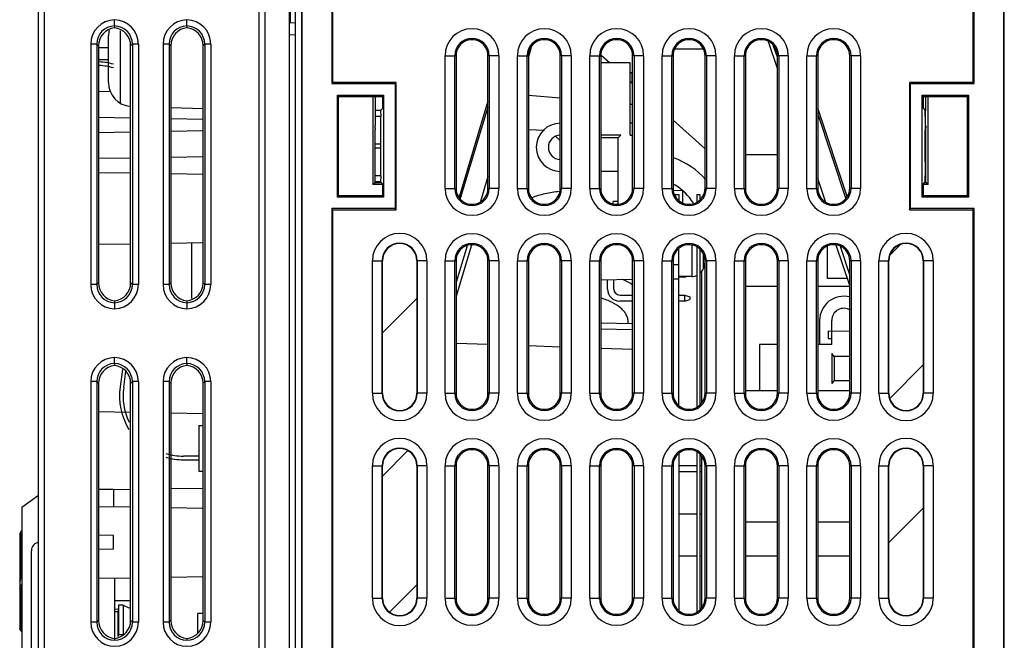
# Model space of a CAD drawing. Header units: millimetres. Extents: x 0 to 1500, y 0 to 1200.
# Tile 35 of 38: x 831 to 912, y 660 to 711. Entities that reach past the tile are written whole.
import ezdxf

# ---------------------------------------------------------------- set-up
doc = ezdxf.new("R2010")
doc.units = ezdxf.units.MM
doc.header["$LTSCALE"] = 82.5
doc.layers.get('0').update_dxf_attribs({"linetype": 'CONTINUOUS'})
for name, color, linetype in [('002_AXIS', 7, 'CONTINUOUS'), ('003_CURVES', 7, 'CONTINUOUS'), ('00_COMPONENTS', 7, 'CONTINUOUS'), ('03_AXES', 7, 'CONTINUOUS')]:
    doc.layers.add(name, color=color, linetype=linetype)

msp = doc.modelspace()

# ---------------------------------------------------------------- linework, layer by layer
at = {"color": 7, "linetype": 'CONTINUOUS'}
for p, q in [((853.529, 545.98), (853.529, 716.957)), ((854.025, 715.865), (854.025, 536.865)), ((854.051, 715.839), (854.051, 536.891)), ((912.299, 536.891), (912.299, 715.839)), ((912.325, 536.865), (912.325, 715.865)), ((856.537, 713.353), (856.537, 706.05)), ((856.625, 706.138), (856.625, 713.265)), ((909.725, 713.265), (909.725, 706.138)), ((909.812, 706.05), (909.812, 713.353)), ((873.092, 709.078), (872.85, 708.277)), ((884.98, 708.936), (887.37, 708.936)), ((893.5, 707.294), (892.759, 709.517)), ((893.5, 708.234), (893.191, 709.162)), ((866.85, 708.355), (866.85, 697.375)), ((869.5, 697.375), (869.5, 708.355)), ((872.85, 708.355), (872.85, 697.375)), ((875.5, 697.375), (875.5, 708.355)), ((878.85, 708.355), (878.85, 697.375)), ((881.5, 697.375), (881.5, 708.355)), ((884.85, 708.355), (884.85, 697.375)), ((887.5, 697.375), (887.5, 708.355)), ((890.85, 708.355), (890.85, 697.375)), ((893.5, 697.375), (893.5, 708.355)), ((896.85, 708.355), (896.85, 697.375)), ((899.5, 697.375), (899.5, 708.355)), ((881.284, 707.767), (878.85, 707.767)), ((881.284, 701.767), (881.284, 707.767)), ((881.5, 706.978), (881.472, 706.976)), ((856.625, 706.138), (856.537, 706.05)), ((856.537, 706.05), (861.81, 706.05)), ((861.897, 706.138), (856.625, 706.138)), ((861.897, 706.138), (861.81, 706.05)), ((861.81, 706.05), (861.81, 695.68)), ((861.897, 695.593), (861.897, 706.138)), ((904.452, 706.138), (904.452, 695.593)), ((904.452, 706.138), (904.54, 706.05)), ((909.725, 706.138), (904.452, 706.138)), ((904.54, 695.68), (904.54, 706.05)), ((904.54, 706.05), (909.812, 706.05)), ((909.725, 706.138), (909.812, 706.05)), ((857.005, 696.645), (857.005, 705.085)), ((857.109, 704.98), (857.005, 705.085)), ((857.005, 705.085), (860.845, 705.085)), ((857.109, 696.75), (857.109, 704.98)), ((857.109, 704.98), (860.74, 704.98)), ((859.954, 704.98), (859.954, 697.683)), ((860.136, 704.98), (860.155, 702.549)), ((860.74, 704.98), (860.845, 705.085)), ((860.74, 704.98), (860.74, 703.98)), ((860.845, 705.085), (860.845, 696.645)), ((905.505, 696.645), (905.505, 705.085)), ((905.609, 704.98), (905.505, 705.085)), ((905.505, 705.085), (909.345, 705.085)), ((905.609, 703.98), (905.609, 704.98)), ((905.609, 704.98), (909.24, 704.98)), ((905.802, 702.549), (905.822, 704.979)), ((906.004, 697.683), (906.004, 704.98)), ((909.24, 704.98), (909.345, 705.085)), ((909.24, 704.98), (909.24, 696.75)), ((909.345, 705.085), (909.345, 696.645)), ((860.74, 703.98), (860.582, 703.823)), ((869.5, 704.589), (867.099, 696.644)), ((869.5, 704.105), (867.204, 696.51)), ((899.289, 696.692), (896.85, 704.011)), ((905.609, 703.98), (905.767, 703.823)), ((860.582, 703.823), (860.145, 703.823)), ((860.603, 703.323), (860.149, 703.323)), ((860.582, 703.823), (860.603, 703.323)), ((860.624, 701.039), (860.603, 703.323)), ((899.186, 696.561), (896.85, 703.569)), ((905.747, 703.323), (905.726, 701.039)), ((905.747, 703.323), (905.767, 703.823)), ((905.747, 703.323), (905.809, 703.323)), ((905.767, 703.823), (905.812, 703.823)), ((881.5, 702.767), (881.284, 702.767)), ((860.129, 697.857), (860.129, 702.207)), ((880.524, 701.767), (878.85, 701.767)), ((880.284, 701.567), (878.85, 701.567)), ((880.284, 701.567), (880.524, 701.767)), ((880.284, 696.074), (880.284, 701.567)), ((881.284, 701.767), (881.5, 701.767)), ((905.829, 697.857), (905.829, 702.207)), ((860.603, 698.407), (860.624, 700.691)), ((893.5, 700.137), (890.85, 700.137)), ((905.726, 700.691), (905.747, 698.407)), ((860.603, 698.407), (860.129, 698.407)), ((860.603, 698.407), (860.582, 697.908)), ((869.5, 698.343), (868.871, 696.267)), ((880.284, 698.767), (878.85, 698.767)), ((905.767, 697.908), (905.747, 698.407)), ((905.747, 698.407), (905.829, 698.407)), ((859.954, 697.683), (860.129, 697.857)), ((860.74, 697.682), (859.954, 697.683)), ((860.582, 697.908), (860.129, 697.908)), ((860.129, 697.857), (860.632, 697.857)), ((860.74, 697.75), (860.582, 697.908)), ((860.74, 697.75), (860.74, 696.75)), ((897.483, 696.265), (896.85, 698.168)), ((905.609, 697.75), (905.767, 697.908)), ((905.609, 696.75), (905.609, 697.75)), ((906.004, 697.683), (905.61, 697.682)), ((905.717, 697.857), (905.829, 697.857)), ((905.767, 697.908), (905.829, 697.908)), ((906.004, 697.683), (905.829, 697.857)), ((857.109, 696.75), (857.005, 696.645)), ((860.845, 696.645), (857.005, 696.645)), ((860.74, 696.75), (857.109, 696.75)), ((860.74, 696.75), (860.845, 696.645)), ((897.014, 696.75), (896.81, 697.362)), ((905.609, 696.75), (905.505, 696.645)), ((909.345, 696.645), (905.505, 696.645)), ((909.24, 696.75), (905.609, 696.75)), ((909.24, 696.75), (909.345, 696.645)), ((879.884, 696.074), (879.884, 696.267)), ((880.284, 696.267), (879.884, 696.267)), ((856.537, 695.68), (856.537, 631.55)), ((856.625, 695.593), (856.537, 695.68)), ((861.81, 695.68), (856.537, 695.68)), ((856.625, 631.638), (856.625, 695.593)), ((856.625, 695.593), (861.897, 695.593)), ((861.897, 695.593), (861.81, 695.68)), ((904.452, 695.593), (904.54, 695.68)), ((904.452, 695.593), (909.725, 695.593)), ((909.812, 695.68), (904.54, 695.68)), ((909.725, 695.593), (909.812, 695.68)), ((909.725, 695.593), (909.725, 631.638)), ((909.812, 631.55), (909.812, 695.68)), ((868.129, 692.657), (866.85, 688.424)), ((867.761, 692.6), (866.85, 689.589)), ((897.629, 692.536), (897.629, 689.879)), ((899.5, 689.294), (898.379, 692.657)), ((899.5, 690.205), (898.725, 692.534)), ((860.746, 680.365), (860.746, 691.365)), ((863.603, 691.365), (863.603, 680.365)), ((866.85, 691.355), (866.85, 680.375)), ((869.5, 680.375), (869.5, 691.355)), ((872.85, 691.355), (872.85, 680.375)), ((875.5, 680.375), (875.5, 691.355)), ((878.85, 691.355), (878.85, 680.375)), ((881.5, 680.375), (881.5, 691.355)), ((884.85, 691.355), (884.85, 680.375)), ((887.5, 680.375), (887.5, 691.355)), ((890.85, 691.355), (890.85, 680.375)), ((893.5, 680.375), (893.5, 691.355)), ((896.85, 691.355), (896.85, 680.375)), ((899.5, 680.375), (899.5, 691.355)), ((902.746, 680.365), (902.746, 691.365)), ((905.603, 691.365), (905.603, 680.365)), ((887.208, 690.458), (887.208, 679.589)), ((899.305, 689.879), (897.629, 689.879)), ((893.5, 689.237), (890.85, 689.237)), ((899.519, 689.237), (896.85, 689.237)), ((897.008, 686.417), (897.008, 684.417)), ((898.008, 684.417), (898.008, 686.417)), ((897.708, 685.547), (897.708, 684.917)), ((897.708, 685.547), (899.5, 685.515)), ((892.008, 684.417), (892.008, 680.579)), ((893.5, 684.417), (892.008, 684.417)), ((898.008, 684.417), (896.85, 684.417)), ((897.708, 684.917), (898.008, 684.917)), ((898.008, 683.658), (898.008, 681.177)), ((898.208, 683.417), (898.008, 683.658)), ((898.208, 683.417), (898.208, 681.417)), ((899.5, 683.417), (898.208, 683.417)), ((898.208, 681.417), (898.008, 681.177)), ((898.208, 681.417), (899.5, 681.417)), ((893.5, 680.579), (890.85, 680.579)), ((899.5, 680.579), (896.85, 680.579)), ((887.208, 675.141), (887.208, 662.589)), ((860.746, 663.365), (860.746, 674.365)), ((863.603, 674.365), (863.603, 663.365)), ((866.85, 674.355), (866.85, 663.375)), ((869.5, 663.375), (869.5, 674.355)), ((872.85, 674.355), (872.85, 663.375)), ((875.5, 663.375), (875.5, 674.355)), ((878.85, 674.355), (878.85, 663.375)), ((881.5, 663.375), (881.5, 674.355)), ((884.85, 674.355), (884.85, 663.375)), ((887.5, 663.375), (887.5, 674.355)), ((890.85, 674.355), (890.85, 663.375)), ((893.5, 663.375), (893.5, 674.355)), ((896.85, 674.355), (896.85, 663.375)), ((899.5, 663.375), (899.5, 674.355)), ((902.746, 663.365), (902.746, 674.365)), ((905.603, 674.365), (905.603, 663.365)), ((893.5, 669.679), (890.85, 669.679)), ((899.5, 669.679), (896.85, 669.679))]:
    msp.add_line(p, q, dxfattribs=at)
at = {"color": 9, "linetype": 'CONTINUOUS'}
for p, q in [((865.942, 697.365), (865.942, 708.365)), ((865.942, 708.365), (866.739, 708.365)), ((866.739, 697.365), (866.739, 708.365)), ((866.739, 708.365), (866.85, 708.355)), ((869.611, 708.365), (869.5, 708.355)), ((869.611, 708.365), (869.611, 697.365)), ((870.408, 708.365), (869.611, 708.365)), ((870.408, 708.365), (870.408, 697.365)), ((871.942, 697.365), (871.942, 708.365)), ((871.942, 708.365), (872.739, 708.365)), ((872.739, 697.365), (872.739, 708.365)), ((872.739, 708.365), (872.85, 708.355)), ((875.611, 708.365), (875.5, 708.355)), ((875.611, 708.365), (875.611, 697.365)), ((876.408, 708.365), (875.611, 708.365)), ((876.408, 708.365), (876.408, 697.365)), ((877.942, 697.365), (877.942, 708.365)), ((877.942, 708.365), (878.739, 708.365)), ((878.739, 697.365), (878.739, 708.365)), ((878.739, 708.365), (878.85, 708.355)), ((881.611, 708.365), (881.5, 708.355)), ((881.611, 708.365), (881.611, 697.365)), ((882.408, 708.365), (881.611, 708.365)), ((882.408, 708.365), (882.408, 697.365)), ((883.942, 697.365), (883.942, 708.365)), ((883.942, 708.365), (884.739, 708.365)), ((884.739, 697.365), (884.739, 708.365)), ((884.739, 708.365), (884.85, 708.355)), ((887.611, 708.365), (887.5, 708.355)), ((887.611, 708.365), (887.611, 697.365)), ((888.408, 708.365), (887.611, 708.365)), ((888.408, 708.365), (888.408, 697.365)), ((889.942, 697.365), (889.942, 708.365)), ((889.942, 708.365), (890.739, 708.365)), ((890.739, 697.365), (890.739, 708.365)), ((890.739, 708.365), (890.85, 708.355)), ((893.611, 708.365), (893.5, 708.355)), ((893.611, 708.365), (893.611, 697.365)), ((894.408, 708.365), (893.611, 708.365)), ((894.408, 708.365), (894.408, 697.365)), ((895.942, 697.365), (895.942, 708.365)), ((895.942, 708.365), (896.739, 708.365)), ((896.739, 697.365), (896.739, 708.365)), ((896.739, 708.365), (896.85, 708.355)), ((899.611, 708.365), (899.5, 708.355)), ((899.611, 708.365), (899.611, 697.365)), ((900.408, 708.365), (899.611, 708.365)), ((900.408, 708.365), (900.408, 697.365)), ((881.472, 706.062), (881.472, 706.976)), ((860.624, 701.039), (860.129, 701.039)), ((905.726, 701.039), (905.829, 701.039)), ((860.624, 700.691), (860.129, 700.691)), ((905.726, 700.691), (905.829, 700.691)), ((865.942, 697.365), (866.739, 697.365)), ((866.739, 697.365), (866.85, 697.375)), ((869.611, 697.365), (869.5, 697.375)), ((870.408, 697.365), (869.611, 697.365)), ((871.942, 697.365), (872.739, 697.365)), ((872.739, 697.365), (872.85, 697.375)), ((875.611, 697.365), (875.5, 697.375)), ((876.408, 697.365), (875.611, 697.365)), ((877.942, 697.365), (878.739, 697.365)), ((878.739, 697.365), (878.85, 697.375)), ((881.611, 697.365), (881.5, 697.375)), ((882.408, 697.365), (881.611, 697.365)), ((883.942, 697.365), (884.739, 697.365)), ((884.739, 697.365), (884.85, 697.375)), ((887.611, 697.365), (887.5, 697.375)), ((888.408, 697.365), (887.611, 697.365)), ((889.942, 697.365), (890.739, 697.365)), ((890.739, 697.365), (890.85, 697.375)), ((893.611, 697.365), (893.5, 697.375)), ((894.408, 697.365), (893.611, 697.365)), ((895.942, 697.365), (896.739, 697.365)), ((896.739, 697.365), (896.85, 697.375)), ((899.611, 697.365), (899.5, 697.375)), ((900.408, 697.365), (899.611, 697.365)), ((859.915, 680.365), (859.915, 691.365)), ((859.915, 691.365), (860.746, 691.365)), ((860.714, 680.365), (860.714, 691.365)), ((864.435, 691.365), (863.603, 691.365)), ((863.635, 691.365), (863.635, 680.365)), ((864.435, 691.365), (864.435, 680.365)), ((865.942, 680.365), (865.942, 691.365)), ((865.942, 691.365), (866.739, 691.365)), ((866.739, 680.365), (866.739, 691.365)), ((866.739, 691.365), (866.85, 691.355)), ((869.611, 691.365), (869.5, 691.355)), ((869.611, 691.365), (869.611, 680.365)), ((870.408, 691.365), (869.611, 691.365)), ((870.408, 691.365), (870.408, 680.365)), ((871.942, 680.365), (871.942, 691.365)), ((871.942, 691.365), (872.739, 691.365)), ((872.739, 680.365), (872.739, 691.365)), ((872.739, 691.365), (872.85, 691.355)), ((875.611, 691.365), (875.5, 691.355)), ((875.611, 691.365), (875.611, 680.365)), ((876.408, 691.365), (875.611, 691.365)), ((876.408, 691.365), (876.408, 680.365)), ((877.942, 680.365), (877.942, 691.365)), ((877.942, 691.365), (878.739, 691.365)), ((878.739, 680.365), (878.739, 691.365)), ((878.739, 691.365), (878.85, 691.355)), ((881.611, 691.365), (881.5, 691.355)), ((881.611, 691.365), (881.611, 680.365)), ((882.408, 691.365), (881.611, 691.365)), ((882.408, 691.365), (882.408, 680.365)), ((883.942, 680.365), (883.942, 691.365)), ((883.942, 691.365), (884.739, 691.365)), ((884.739, 680.365), (884.739, 691.365)), ((884.739, 691.365), (884.85, 691.355)), ((887.611, 691.365), (887.5, 691.355)), ((887.611, 691.365), (887.611, 680.365)), ((888.408, 691.365), (887.611, 691.365)), ((888.408, 691.365), (888.408, 680.365)), ((889.942, 680.365), (889.942, 691.365)), ((889.942, 691.365), (890.739, 691.365)), ((890.739, 680.365), (890.739, 691.365)), ((890.739, 691.365), (890.85, 691.355)), ((893.611, 691.365), (893.5, 691.355)), ((893.611, 691.365), (893.611, 680.365)), ((894.408, 691.365), (893.611, 691.365)), ((894.408, 691.365), (894.408, 680.365)), ((895.942, 680.365), (895.942, 691.365)), ((895.942, 691.365), (896.739, 691.365)), ((896.739, 680.365), (896.739, 691.365)), ((896.739, 691.365), (896.85, 691.355)), ((899.611, 691.365), (899.5, 691.355)), ((899.611, 691.365), (899.611, 680.365)), ((900.408, 691.365), (899.611, 691.365)), ((900.408, 691.365), (900.408, 680.365)), ((901.915, 680.365), (901.915, 691.365)), ((901.915, 691.365), (902.746, 691.365)), ((902.714, 680.365), (902.714, 691.365)), ((906.435, 691.365), (905.603, 691.365)), ((905.635, 691.365), (905.635, 680.365)), ((906.435, 691.365), (906.435, 680.365)), ((859.915, 680.365), (860.746, 680.365)), ((864.435, 680.365), (863.603, 680.365)), ((865.942, 680.365), (866.739, 680.365)), ((866.739, 680.365), (866.85, 680.375)), ((869.611, 680.365), (869.5, 680.375)), ((870.408, 680.365), (869.611, 680.365)), ((871.942, 680.365), (872.739, 680.365)), ((872.739, 680.365), (872.85, 680.375)), ((875.611, 680.365), (875.5, 680.375)), ((876.408, 680.365), (875.611, 680.365)), ((877.942, 680.365), (878.739, 680.365)), ((878.739, 680.365), (878.85, 680.375)), ((881.611, 680.365), (881.5, 680.375)), ((882.408, 680.365), (881.611, 680.365)), ((883.942, 680.365), (884.739, 680.365)), ((884.739, 680.365), (884.85, 680.375)), ((887.611, 680.365), (887.5, 680.375)), ((888.408, 680.365), (887.611, 680.365)), ((889.942, 680.365), (890.739, 680.365)), ((890.739, 680.365), (890.85, 680.375)), ((893.611, 680.365), (893.5, 680.375)), ((894.408, 680.365), (893.611, 680.365)), ((895.942, 680.365), (896.739, 680.365)), ((896.739, 680.365), (896.85, 680.375)), ((899.611, 680.365), (899.5, 680.375)), ((900.408, 680.365), (899.611, 680.365)), ((901.915, 680.365), (902.746, 680.365)), ((906.435, 680.365), (905.603, 680.365)), ((859.915, 663.365), (859.915, 674.365)), ((859.915, 674.365), (860.746, 674.365)), ((860.714, 663.365), (860.714, 674.365)), ((864.435, 674.365), (863.603, 674.365)), ((863.635, 674.365), (863.635, 663.365)), ((864.435, 674.365), (864.435, 663.365)), ((865.942, 663.365), (865.942, 674.365)), ((865.942, 674.365), (866.739, 674.365)), ((866.739, 663.365), (866.739, 674.365)), ((866.739, 674.365), (866.85, 674.355)), ((869.611, 674.365), (869.5, 674.355)), ((869.611, 674.365), (869.611, 663.365)), ((870.408, 674.365), (869.611, 674.365)), ((870.408, 674.365), (870.408, 663.365)), ((871.942, 663.365), (871.942, 674.365)), ((871.942, 674.365), (872.739, 674.365)), ((872.739, 663.365), (872.739, 674.365)), ((872.739, 674.365), (872.85, 674.355)), ((875.611, 674.365), (875.5, 674.355)), ((875.611, 674.365), (875.611, 663.365)), ((876.408, 674.365), (875.611, 674.365)), ((876.408, 674.365), (876.408, 663.365)), ((877.942, 663.365), (877.942, 674.365)), ((877.942, 674.365), (878.739, 674.365)), ((878.739, 663.365), (878.739, 674.365)), ((878.739, 674.365), (878.85, 674.355)), ((881.611, 674.365), (881.5, 674.355)), ((881.611, 674.365), (881.611, 663.365)), ((882.408, 674.365), (881.611, 674.365)), ((882.408, 674.365), (882.408, 663.365)), ((883.942, 663.365), (883.942, 674.365)), ((883.942, 674.365), (884.739, 674.365)), ((884.739, 663.365), (884.739, 674.365)), ((884.739, 674.365), (884.85, 674.355)), ((887.611, 674.365), (887.5, 674.355)), ((887.611, 674.365), (887.611, 663.365)), ((888.408, 674.365), (887.611, 674.365)), ((888.408, 674.365), (888.408, 663.365)), ((889.942, 663.365), (889.942, 674.365)), ((889.942, 674.365), (890.739, 674.365)), ((890.739, 663.365), (890.739, 674.365)), ((890.739, 674.365), (890.85, 674.355)), ((893.611, 674.365), (893.5, 674.355)), ((893.611, 674.365), (893.611, 663.365)), ((894.408, 674.365), (893.611, 674.365)), ((894.408, 674.365), (894.408, 663.365)), ((895.942, 663.365), (895.942, 674.365)), ((895.942, 674.365), (896.739, 674.365)), ((896.739, 663.365), (896.739, 674.365)), ((896.739, 674.365), (896.85, 674.355)), ((899.611, 674.365), (899.5, 674.355)), ((899.611, 674.365), (899.611, 663.365)), ((900.408, 674.365), (899.611, 674.365)), ((900.408, 674.365), (900.408, 663.365)), ((901.915, 663.365), (901.915, 674.365)), ((901.915, 674.365), (902.746, 674.365)), ((902.714, 663.365), (902.714, 674.365)), ((906.435, 674.365), (905.603, 674.365)), ((905.635, 674.365), (905.635, 663.365)), ((906.435, 674.365), (906.435, 663.365)), ((859.915, 663.365), (860.746, 663.365)), ((864.435, 663.365), (863.603, 663.365)), ((865.942, 663.365), (866.739, 663.365)), ((866.739, 663.365), (866.85, 663.375)), ((869.611, 663.365), (869.5, 663.375)), ((870.408, 663.365), (869.611, 663.365)), ((871.942, 663.365), (872.739, 663.365)), ((872.739, 663.365), (872.85, 663.375)), ((875.611, 663.365), (875.5, 663.375)), ((876.408, 663.365), (875.611, 663.365)), ((877.942, 663.365), (878.739, 663.365)), ((878.739, 663.365), (878.85, 663.375)), ((881.611, 663.365), (881.5, 663.375)), ((882.408, 663.365), (881.611, 663.365)), ((883.942, 663.365), (884.739, 663.365)), ((884.739, 663.365), (884.85, 663.375)), ((887.611, 663.365), (887.5, 663.375)), ((888.408, 663.365), (887.611, 663.365)), ((889.942, 663.365), (890.739, 663.365)), ((890.739, 663.365), (890.85, 663.375)), ((893.611, 663.365), (893.5, 663.375)), ((894.408, 663.365), (893.611, 663.365)), ((895.942, 663.365), (896.739, 663.365)), ((896.739, 663.365), (896.85, 663.375)), ((899.611, 663.365), (899.5, 663.375)), ((900.408, 663.365), (899.611, 663.365)), ((901.915, 663.365), (902.746, 663.365)), ((906.435, 663.365), (905.603, 663.365))]:
    msp.add_line(p, q, dxfattribs=at)
for centre, radius, start, end in [((868.175, 708.365), 2.233, 0.00125, 179.99875), ((874.175, 708.365), 2.233, 0.00125, 179.99875), ((880.175, 708.365), 2.233, 0.00125, 179.99875), ((886.175, 708.365), 2.233, 0.00125, 179.99875), ((892.175, 708.365), 2.233, 0.00125, 179.99875), ((898.175, 708.365), 2.233, 0.00125, 179.99875), ((868.175, 708.365), 1.436, 0.00168, 179.99832), ((874.175, 708.365), 1.436, 0.00168, 179.99832), ((880.175, 708.365), 1.436, 0.00168, 179.99832), ((886.175, 708.365), 1.436, 0.00168, 179.99832), ((892.175, 708.365), 1.436, 0.00168, 179.99832), ((898.175, 708.365), 1.436, 0.00168, 179.99832), ((868.175, 697.365), 2.233, 180.00125, 359.99875), ((868.175, 697.365), 1.436, 180.00168, 359.99832), ((874.175, 697.365), 2.233, 180.00125, 359.99875), ((874.175, 697.365), 1.436, 180.00168, 359.99832), ((880.175, 697.365), 2.233, 180.00125, 359.99875), ((880.175, 697.365), 1.436, 180.00168, 359.99832), ((886.175, 697.365), 2.233, 180.00125, 359.99875), ((886.175, 697.365), 1.436, 180.00168, 359.99832), ((892.175, 697.365), 2.233, 180.00125, 359.99875), ((892.175, 697.365), 1.436, 180.00168, 359.99832), ((898.175, 697.365), 2.233, 180.00125, 359.99875), ((898.175, 697.365), 1.436, 180.00168, 359.99832), ((862.175, 691.365), 2.26, 0, 180), ((868.175, 691.365), 2.233, 0.00125, 179.99875), ((874.175, 691.365), 2.233, 0.00125, 179.99875), ((880.175, 691.365), 2.233, 0.00125, 179.99875), ((886.175, 691.365), 2.233, 0.00125, 179.99875), ((892.175, 691.365), 2.233, 0.00125, 179.99875), ((898.175, 691.365), 2.233, 0.00125, 179.99875), ((904.175, 691.365), 2.26, 0, 180), ((862.175, 691.365), 1.46, 0, 180), ((868.175, 691.365), 1.436, 0.00168, 179.99832), ((874.175, 691.365), 1.436, 0.00168, 179.99832), ((880.175, 691.365), 1.436, 0.00168, 179.99832), ((886.175, 691.365), 1.436, 0.00168, 179.99832), ((892.175, 691.365), 1.436, 0.00168, 179.99832), ((898.175, 691.365), 1.436, 0.00168, 179.99832), ((904.175, 691.365), 1.46, 0, 180), ((862.175, 680.365), 2.26, 180, 360), ((862.175, 680.365), 1.46, 180, 360), ((868.175, 680.365), 2.233, 180.00125, 359.99875), ((868.175, 680.365), 1.436, 180.00168, 359.99832), ((874.175, 680.365), 2.233, 180.00125, 359.99875), ((874.175, 680.365), 1.436, 180.00168, 359.99832), ((880.175, 680.365), 2.233, 180.00125, 359.99875), ((880.175, 680.365), 1.436, 180.00168, 359.99832), ((886.175, 680.365), 2.233, 180.00125, 359.99875), ((886.175, 680.365), 1.436, 180.00168, 359.99832), ((892.175, 680.365), 2.233, 180.00125, 359.99875), ((892.175, 680.365), 1.436, 180.00168, 359.99832), ((898.175, 680.365), 2.233, 180.00125, 359.99875), ((898.175, 680.365), 1.436, 180.00168, 359.99832), ((904.175, 680.365), 2.26, 180, 360), ((904.175, 680.365), 1.46, 180, 360), ((862.175, 674.365), 2.26, 0, 180), ((868.175, 674.365), 2.233, 0.00125, 179.99875), ((874.175, 674.365), 2.233, 0.00125, 179.99875), ((880.175, 674.365), 2.233, 0.00125, 179.99875), ((886.175, 674.365), 2.233, 0.00125, 179.99875), ((892.175, 674.365), 2.233, 0.00125, 179.99875), ((898.175, 674.365), 2.233, 0.00125, 179.99875), ((904.175, 674.365), 2.26, 0, 180), ((862.175, 674.365), 1.46, 0, 180), ((868.175, 674.365), 1.436, 0.00168, 179.99832), ((874.175, 674.365), 1.436, 0.00168, 179.99832), ((880.175, 674.365), 1.436, 0.00168, 179.99832), ((886.175, 674.365), 1.436, 0.00168, 179.99832), ((892.175, 674.365), 1.436, 0.00168, 179.99832), ((898.175, 674.365), 1.436, 0.00168, 179.99832), ((904.175, 674.365), 1.46, 0, 180), ((862.175, 663.365), 2.26, 180, 360), ((862.175, 663.365), 1.46, 180, 360), ((868.175, 663.365), 2.233, 180.00125, 359.99875), ((868.175, 663.365), 1.436, 180.00168, 359.99832), ((874.175, 663.365), 2.233, 180.00125, 359.99875), ((874.175, 663.365), 1.436, 180.00168, 359.99832), ((880.175, 663.365), 2.233, 180.00125, 359.99875), ((880.175, 663.365), 1.436, 180.00168, 359.99832), ((886.175, 663.365), 2.233, 180.00125, 359.99875), ((886.175, 663.365), 1.436, 180.00168, 359.99832), ((892.175, 663.365), 2.233, 180.00125, 359.99875), ((892.175, 663.365), 1.436, 180.00168, 359.99832), ((898.175, 663.365), 2.233, 180.00125, 359.99875), ((898.175, 663.365), 1.436, 180.00168, 359.99832), ((904.175, 663.365), 2.26, 180, 360), ((904.175, 663.365), 1.46, 180, 360)]:
    msp.add_arc(centre, radius, start, end, dxfattribs=at)
at = {"color": 7, "linetype": 'CONTINUOUS'}
for centre, radius, start, end in [((868.175, 708.365), 1.325, 359.575, 180.4249), ((874.175, 708.365), 1.325, 359.575, 180.4249), ((880.175, 708.365), 1.325, 359.575, 180.4249), ((886.175, 708.365), 1.325, 359.575, 180.4249), ((892.175, 708.365), 1.325, 359.575, 180.4249), ((898.175, 708.365), 1.325, 359.575, 180.4249), ((881.499, 706.679), 0.298, 95.1088, 136.52864), ((875.508, 700.767), 2, 90, 270), ((875.508, 700.767), 1, 90.73148, 269.26853), ((882.711, 693.772), 6.495, 41.51214, 70.46686), ((882.704, 693.757), 4.511, 59.08649, 60.85376), ((882.704, 693.764), 4.505, 31.66808, 59.05021), ((868.175, 697.365), 1.325, 179.575, 0.4249), ((874.175, 697.365), 1.325, 179.575, 0.4249), ((880.175, 697.365), 1.325, 179.575, 0.4249), ((886.175, 697.365), 1.325, 179.575, 0.4249), ((892.175, 697.365), 1.325, 179.575, 0.4249), ((898.175, 697.365), 1.325, 179.575, 0.4249), ((862.175, 691.365), 1.429, 0, 180), ((868.175, 691.365), 1.325, 359.575, 180.4249), ((874.175, 691.365), 1.325, 359.575, 180.4249), ((880.175, 691.365), 1.325, 359.575, 180.4249), ((886.175, 691.365), 1.325, 359.575, 180.4249), ((892.175, 691.365), 1.325, 359.575, 180.4249), ((898.175, 691.365), 1.325, 359.575, 180.4249), ((904.175, 691.365), 1.429, 0, 180), ((899.008, 686.417), 2, 75.66381, 180), ((899.008, 686.417), 1, 56.82917, 180), ((862.175, 680.365), 1.429, 180, 360), ((868.175, 680.365), 1.325, 179.575, 0.4249), ((874.175, 680.365), 1.325, 179.575, 0.4249), ((880.175, 680.365), 1.325, 179.575, 0.4249), ((886.175, 680.365), 1.325, 179.575, 0.4249), ((892.175, 680.365), 1.325, 179.575, 0.4249), ((898.175, 680.365), 1.325, 179.575, 0.4249), ((904.175, 680.365), 1.429, 180, 360), ((862.175, 674.365), 1.429, 0, 180), ((868.175, 674.365), 1.325, 359.575, 180.4249), ((874.175, 674.365), 1.325, 359.575, 180.4249), ((880.175, 674.365), 1.325, 359.575, 180.4249), ((886.175, 674.365), 1.325, 359.575, 180.4249), ((892.175, 674.365), 1.325, 359.575, 180.4249), ((898.175, 674.365), 1.325, 359.575, 180.4249), ((904.175, 674.365), 1.429, 0, 180), ((862.175, 663.365), 1.429, 180, 360), ((868.175, 663.365), 1.325, 179.575, 0.4249), ((874.175, 663.365), 1.325, 179.575, 0.4249), ((880.175, 663.365), 1.325, 179.575, 0.4249), ((886.175, 663.365), 1.325, 179.575, 0.4249), ((892.175, 663.365), 1.325, 179.575, 0.4249), ((898.175, 663.365), 1.325, 179.575, 0.4249), ((904.175, 663.365), 1.429, 180, 360)]:
    msp.add_arc(centre, radius, start, end, dxfattribs=at)
for centre, major_axis, ratio, start_param, end_param in [((860.143, 702.207), (0, 0.164), 0.087489, 0.085745, 1.570796), ((860.141, 702.534), (0, 0.165), 0.087489, -3.055848, -1.480427), ((905.817, 702.534), (0, 0.165), 0.087489, 1.480427, 3.055848), ((905.814, 702.207), (0, 0.164), 0.087489, -1.570796, -0.085745), ((860.572, 700.865), (0, 1), 0.052408, -1.745329, -1.396263), ((905.777, 700.865), (0, 1), 0.052408, 1.396263, 1.745329)]:
    msp.add_ellipse(centre, major_axis=major_axis, ratio=ratio, start_param=start_param, end_param=end_param, dxfattribs=at)
at = {"layer": '002_AXIS', "color": 7, "linetype": 'CONTINUOUS'}
for p, q in [((881.129, 686.161), (881.129, 686.275)), ((886.829, 674.357), (885.329, 674.357)), ((886.829, 673.857), (885.329, 673.857)), ((887.208, 674.357), (887.079, 674.357)), ((887.208, 673.857), (887.079, 673.857)), ((886.829, 670.357), (885.329, 670.357)), ((887.208, 670.357), (887.079, 670.357)), ((886.829, 666.857), (885.329, 666.857)), ((887.208, 666.857), (887.079, 666.857)), ((893.5, 666.857), (890.85, 666.857)), ((899.5, 666.857), (896.85, 666.857))]:
    msp.add_line(p, q, dxfattribs=at)
for points, knots in [([(875.426, 697.101), (875.023, 697.058), (874.245, 696.935), (873.486, 696.719), (873.129, 696.589)], [0, 0, 0, 0, 0.516234, 1, 1, 1, 1]), ([(881.526, 689.332), (881.465, 689.376), (881.2, 689.556), (880.918, 689.709), (880.697, 689.813)], [0, 0, 0, 0, 0.237674, 1, 1, 1, 1]), ([(881.129, 686.275), (881.129, 686.376), (881.101, 686.583), (880.981, 686.883), (880.787, 687.169), (880.416, 687.545), (879.779, 687.948), (879.195, 688.168), (878.874, 688.262)], [0, 0, 0, 0, 0.094494, 0.193406, 0.300296, 0.417565, 0.686502, 1, 1, 1, 1])]:
    msp.add_open_spline(points, degree=3, knots=knots, dxfattribs=at)
at = {"layer": '003_CURVES', "color": 2, "linetype": 'CONTINUOUS'}
for p, q in [((902.835, 691.832), (903.716, 692.713)), ((860.746, 685.381), (863.603, 688.238)), ((902.82, 679.938), (905.603, 682.72)), ((860.746, 673.502), (862.855, 675.61)), ((902.746, 667.984), (905.603, 670.841)), ((861.337, 662.213), (863.603, 664.479))]:
    msp.add_line(p, q, dxfattribs=at)
at = {"layer": '003_CURVES', "color": 7, "linetype": 'CONTINUOUS'}
for p, q in [((860.746, 680.365), (860.746, 691.365)), ((863.603, 691.365), (863.603, 680.365)), ((902.746, 680.365), (902.746, 691.365)), ((905.603, 691.365), (905.603, 680.365)), ((860.746, 663.365), (860.746, 674.365)), ((863.603, 674.365), (863.603, 663.365)), ((902.746, 663.365), (902.746, 674.365)), ((905.603, 674.365), (905.603, 663.365))]:
    msp.add_line(p, q, dxfattribs=at)
for centre, start, end in [((862.175, 691.365), 0, 180), ((904.175, 691.365), 0, 180), ((862.175, 680.365), 180, 360), ((904.175, 680.365), 180, 360), ((862.175, 674.365), 0, 180), ((904.175, 674.365), 0, 180), ((862.175, 663.365), 180, 360), ((904.175, 663.365), 180, 360)]:
    msp.add_arc(centre, 1.429, start, end, dxfattribs=at)
at = {"layer": '00_COMPONENTS', "color": 9, "linetype": 'CONTINUOUS'}
for p, q in [((832.729, 626.988), (832.729, 715.857)), ((853.529, 710.071), (853.029, 710.088)), ((836.554, 709.335), (836.554, 689.38)), ((837.053, 709.335), (836.554, 709.335)), ((837.053, 709.335), (837.053, 689.38)), ((837.053, 709.335), (837.198, 709.19)), ((840.004, 709.335), (839.861, 709.192)), ((840.004, 709.335), (840.004, 689.38)), ((840.503, 709.335), (840.004, 709.335)), ((840.503, 709.335), (840.503, 689.38)), ((842.554, 709.335), (842.554, 689.38)), ((843.053, 709.335), (842.554, 709.335)), ((843.053, 709.335), (843.053, 689.38)), ((843.053, 709.335), (843.193, 709.195)), ((846.004, 709.335), (845.867, 709.198)), ((846.004, 709.335), (846.004, 689.38)), ((846.503, 709.335), (846.004, 709.335)), ((846.503, 709.335), (846.503, 689.38)), ((886.426, 690.057), (886.426, 692.657)), ((887.371, 690.73), (887.371, 691.935)), ((884.85, 691.057), (885.329, 691.057)), ((837.053, 689.38), (836.554, 689.38)), ((837.053, 689.38), (837.198, 689.525)), ((840.004, 689.38), (839.861, 689.523)), ((840.503, 689.38), (840.004, 689.38)), ((843.053, 689.38), (842.554, 689.38)), ((843.053, 689.38), (843.193, 689.52)), ((846.004, 689.38), (845.867, 689.517)), ((846.503, 689.38), (846.004, 689.38)), ((878.85, 685.701), (881.5, 685.655)), ((836.554, 681.335), (836.554, 661.38)), ((837.053, 681.335), (836.554, 681.335)), ((837.053, 681.335), (837.053, 661.38)), ((837.053, 681.335), (837.198, 681.19)), ((840.004, 681.335), (839.861, 681.192)), ((840.004, 681.335), (840.004, 661.38)), ((840.503, 681.335), (840.004, 681.335)), ((840.503, 681.335), (840.503, 661.38)), ((842.554, 681.335), (842.554, 661.38)), ((843.053, 681.335), (842.554, 681.335)), ((843.053, 681.335), (843.053, 661.38)), ((843.053, 681.335), (843.193, 681.195)), ((846.004, 681.335), (845.867, 681.198)), ((846.004, 681.335), (846.004, 661.38)), ((846.503, 681.335), (846.004, 681.335)), ((846.503, 681.335), (846.503, 661.38)), ((830.757, 668.606), (830.659, 668.606)), ((830.757, 668.606), (830.757, 665)), ((830.757, 664.166), (830.757, 660.812)), ((837.053, 661.38), (837.198, 661.525)), ((840.004, 661.38), (839.861, 661.523)), ((843.053, 661.38), (843.193, 661.52)), ((846.004, 661.38), (845.867, 661.517)), ((837.053, 661.38), (836.554, 661.38)), ((840.503, 661.38), (840.004, 661.38)), ((843.053, 661.38), (842.554, 661.38)), ((846.503, 661.38), (846.004, 661.38))]:
    msp.add_line(p, q, dxfattribs=at)
at = {"layer": '00_COMPONENTS', "color": 7, "linetype": 'CONTINUOUS'}
for p, q in [((850.529, 537.759), (850.529, 715.857)), ((851.029, 536.857), (851.029, 715.857)), ((853.029, 536.892), (853.029, 715.857)), ((832.229, 627.489), (832.229, 715.357)), ((853.129, 711.088), (853.129, 712.584)), ((838.529, 710.832), (838.529, 710.68)), ((844.529, 710.832), (844.529, 710.686)), ((853.529, 711.07), (853.029, 711.088)), ((838.029, 706.146), (838.029, 710.03)), ((839.028, 704.414), (839.028, 710.423)), ((837.198, 709.19), (837.198, 689.525)), ((837.198, 709.057), (838.029, 709.057)), ((839.861, 689.523), (839.861, 709.192)), ((843.193, 709.195), (843.193, 689.52)), ((845.867, 689.517), (845.867, 709.198)), ((837.198, 708.057), (838.029, 708.057)), ((879.572, 707.767), (878.88, 708.389)), ((881.5, 706.038), (881.284, 706.232)), ((838.187, 705.37), (837.198, 705.387)), ((872.85, 705.093), (875.5, 704.861)), ((843.193, 704.063), (845.867, 703.993)), ((881.284, 704.355), (881.5, 704.336)), ((839.861, 703.192), (837.198, 703.239)), ((845.872, 703.087), (843.193, 703.134)), ((887.5, 700.653), (884.85, 703.031)), ((839.861, 702.023), (837.198, 701.976)), ((845.872, 702.128), (843.193, 702.081)), ((872.85, 702.231), (874.192, 702.196)), ((875.137, 701.67), (875.5, 701.345)), ((845.867, 699.979), (843.193, 699.932)), ((839.861, 699.874), (837.198, 699.828)), ((837.198, 698.689), (839.861, 698.642)), ((843.193, 698.584), (845.867, 698.537)), ((884.854, 697.144), (884.901, 697.145)), ((885.629, 697.157), (884.892, 697.183)), ((884.965, 696.857), (885.329, 696.857)), ((885.329, 696.857), (885.329, 696.353)), ((885.629, 697.157), (885.629, 696.195)), ((837.198, 692.726), (839.861, 692.773)), ((843.193, 692.831), (845.867, 692.877)), ((843.229, 689.427), (843.229, 692.831)), ((844.929, 688.234), (844.929, 692.861)), ((885.329, 679.353), (885.329, 692.377)), ((887.116, 692.257), (887.079, 692.257)), ((887.413, 690.857), (887.495, 691.157)), ((887.413, 690.857), (887.371, 690.73)), ((878.85, 689.772), (881.5, 689.819)), ((879.419, 689.013), (879.419, 689.782)), ((879.929, 689.013), (879.929, 689.791)), ((884.85, 689.857), (885.329, 689.857)), ((886.426, 690.057), (885.329, 690.057)), ((885.819, 690.003), (885.329, 690.003)), ((885.819, 690.003), (885.975, 690.057)), ((885.819, 690.003), (885.819, 690.057)), ((880.429, 688.513), (881.5, 688.513)), ((885.329, 688.513), (885.814, 688.513)), ((885.814, 688.003), (885.814, 688.513)), ((885.814, 688.513), (886.244, 688.363)), ((838.529, 688.035), (838.528, 687.882)), ((844.529, 688.029), (844.528, 687.882)), ((881.5, 688.003), (880.429, 688.003)), ((885.814, 688.003), (885.329, 688.003)), ((885.814, 688.003), (886.244, 688.153)), ((886.244, 688.363), (886.244, 688.153)), ((878.85, 686.201), (881.5, 686.155)), ((866.85, 684.532), (869.5, 684.439)), ((872.85, 684.322), (875.5, 684.23)), ((878.85, 684.113), (881.5, 684.02)), ((838.529, 682.832), (838.529, 682.68)), ((844.529, 682.832), (844.529, 682.686)), ((839.193, 682.338), (838.989, 680.904)), ((839.286, 680.862), (839.476, 682.193)), ((837.198, 681.19), (837.198, 668.589)), ((839.861, 661.523), (839.861, 681.192)), ((843.193, 681.195), (843.193, 661.52)), ((845.867, 661.517), (845.867, 681.198)), ((837.198, 678.856), (839.861, 678.809)), ((843.193, 678.751), (845.867, 678.705)), ((845.529, 677.687), (845.529, 673.907)), ((845.529, 677.687), (845.867, 677.687)), ((845.529, 675.157), (844.236, 675.157)), ((844.236, 674.857), (845.529, 674.857)), ((885.329, 675.377), (885.329, 662.353)), ((845.529, 673.907), (845.867, 673.907)), ((837.198, 672.411), (838.429, 672.429)), ((838.429, 672.429), (838.429, 670.967)), ((838.429, 672.381), (839.861, 672.406)), ((843.193, 672.464), (845.867, 672.51)), ((830.829, 670.924), (832.229, 671.932)), ((830.829, 670.924), (830.829, 638.291)), ((837.198, 670.989), (839.861, 670.942)), ((843.193, 670.884), (845.867, 670.837)), ((830.659, 668.606), (830.659, 660.883)), ((837.186, 668.589), (837.186, 667.426)), ((838.429, 668.567), (837.186, 668.589)), ((838.429, 667.448), (838.429, 668.567)), ((831.629, 656.707), (831.629, 667.307)), ((838.429, 667.448), (837.186, 667.426)), ((837.198, 667.426), (837.198, 661.525)), ((837.198, 665.026), (839.861, 665.073)), ((838.529, 665.049), (838.529, 660.035)), ((843.193, 665.131), (845.867, 665.177)), ((838.529, 663.174), (839.861, 663.18)), ((838.529, 662.478), (838.836, 662.485)), ((838.847, 662.802), (838.829, 662.264)), ((838.847, 662.802), (838.847, 660.341)), ((839.229, 662.797), (838.847, 662.802)), ((839.229, 662.797), (839.229, 660.347)), ((839.229, 662.797), (839.861, 662.529)), ((838.529, 662.271), (838.829, 662.264)), ((838.829, 660.19), (838.829, 662.264)), ((845.429, 660.489), (845.429, 662.107)), ((845.867, 662.107), (845.429, 662.107)), ((830.676, 660.783), (830.676, 660.782)), ((830.676, 660.782), (830.727, 660.688)), ((830.725, 660.691), (830.753, 660.657)), ((830.753, 660.657), (830.829, 660.576)), ((838.529, 660.035), (838.528, 659.882)), ((838.842, 660.197), (838.847, 660.341)), ((839.229, 660.347), (839.131, 660.345)), ((844.529, 660.029), (844.528, 659.882))]:
    msp.add_line(p, q, dxfattribs=at)
for points in [[(830.829, 665.054), (830.738, 664.985), (830.659, 664.776)], [(830.659, 660.883), (830.675, 660.784), (830.725, 660.691)]]:
    msp.add_lwpolyline(points, dxfattribs=at)
at = {"layer": '00_COMPONENTS', "color": 9, "linetype": 'CONTINUOUS'}
for centre, radius, start, end in [((838.55, 709.336), 1.996, 90.62174, 180.03169), ((838.507, 709.336), 1.996, 359.97116, 89.37541), ((844.55, 709.336), 1.996, 90.62174, 180.03169), ((844.507, 709.336), 1.996, 359.97116, 89.37541), ((838.549, 709.337), 1.495, 90.75999, 180.10689), ((838.509, 709.337), 1.495, 359.89351, 89.22937), ((844.549, 709.337), 1.495, 90.75999, 180.10689), ((844.509, 709.337), 1.495, 359.89351, 89.22937), ((838.55, 689.379), 1.996, 179.97392, 269.37266), ((838.549, 689.378), 1.495, 179.89942, 269.22204), ((838.509, 689.377), 1.495, 270.7586, 0.10683), ((838.507, 689.379), 1.996, 270.62312, 0.0303), ((844.55, 689.379), 1.996, 179.97392, 269.37266), ((844.549, 689.378), 1.495, 179.89942, 269.22204), ((844.509, 689.377), 1.495, 270.7586, 0.10683), ((844.507, 689.379), 1.996, 270.62312, 0.0303), ((838.55, 681.336), 1.996, 90.62173, 180.03169), ((838.549, 681.337), 1.495, 90.75982, 180.10689), ((838.507, 681.336), 1.996, 359.97115, 89.37543), ((838.509, 681.337), 1.495, 359.89351, 89.22919), ((844.55, 681.336), 1.996, 90.62173, 180.03169), ((844.549, 681.337), 1.495, 90.75982, 180.10689), ((844.507, 681.336), 1.996, 359.97115, 89.37543), ((844.509, 681.337), 1.495, 359.89351, 89.22919), ((830.961, 660.813), 0.204, 180.07091, 192.97723), ((838.55, 661.379), 1.996, 179.97392, 269.37266), ((838.549, 661.378), 1.495, 179.89942, 269.22204), ((838.509, 661.377), 1.495, 270.7586, 0.10683), ((838.507, 661.379), 1.996, 270.62312, 0.0303), ((844.55, 661.379), 1.996, 179.97392, 269.37266), ((844.549, 661.378), 1.495, 179.89942, 269.22204), ((844.509, 661.377), 1.495, 270.7586, 0.10683), ((844.507, 661.379), 1.996, 270.62312, 0.0303)]:
    msp.add_arc(centre, radius, start, end, dxfattribs=at)
at = {"layer": '00_COMPONENTS', "color": 7, "linetype": 'CONTINUOUS'}
for centre, radius, start, end in [((840.029, 710.03), 2, 166.72764, 180), ((837.021, 702.557), 5, 73.68297, 87.08096), ((837.021, 702.557), 5.3, 74.6044, 87.2454), ((840.029, 706.146), 2, 180, 264.97277), ((883.074, 692.357), 4.581, 344.82212, 345.06921), ((886.426, 691.057), 1, 270, 293.93609), ((886.426, 691.057), 1, 312.74608, 340.89668), ((880.429, 689.013), 1.01, 180, 270), ((880.429, 689.013), 0.5, 180, 270), ((844.236, 680.157), 5.3, 171.89935, 211.65381), ((844.236, 680.157), 5, 171.89935, 205.73252), ((844.236, 680.157), 5.3, 254.06209, 270), ((844.236, 680.157), 5, 253.10652, 270), ((831.159, 668.606), 0.5, 132.45606, 180), ((832.329, 667.307), 0.7, 99.09143, 180.00007)]:
    msp.add_arc(centre, radius, start, end, dxfattribs=at)
for centre, major_axis, ratio, start_param, end_param in [((838.699, 709.187), (-0.79, 1.278), 0.997962, 5.842538, 7.299433), ((838.358, 709.187), (1.187, 0.927), 0.99624, -0.661262, 0.795633), ((844.694, 709.192), (-0.79, 1.278), 0.997962, -0.444324, 1.016248), ((844.363, 709.192), (1.187, 0.927), 0.99624, -0.661262, 0.799311), ((838.699, 689.528), (0.79, 1.278), 0.997962, -4.157841, -2.700946), ((838.358, 689.528), (1.187, -0.927), 0.99624, -0.795633, 0.661262), ((844.694, 689.523), (0.79, 1.278), 0.997962, -4.157841, -2.697268), ((844.363, 689.523), (1.187, -0.927), 0.99624, -0.799311, 0.661262), ((838.699, 681.187), (-0.79, 1.278), 0.997962, -0.440647, 1.016248), ((838.358, 681.187), (1.187, 0.927), 0.99624, -0.661262, 0.795633), ((844.694, 681.192), (-0.79, 1.278), 0.997962, -0.444324, 1.016248), ((844.363, 681.192), (1.187, 0.927), 0.99624, -0.661262, 0.799311), ((838.699, 661.528), (0.79, 1.278), 0.997962, -4.157841, -2.700946), ((838.358, 661.528), (1.187, -0.927), 0.99624, -0.795633, 0.661262), ((844.694, 661.523), (0.79, 1.278), 0.997962, -4.157841, -2.697268), ((844.363, 661.523), (1.187, -0.927), 0.99624, -0.799311, 0.661262), ((920.264, 654.607), (802.059, 12.125), 0.008726, 1.671993, 1.672349)]:
    msp.add_ellipse(centre, major_axis=major_axis, ratio=ratio, start_param=start_param, end_param=end_param, dxfattribs=at)
at = {"layer": '00_COMPONENTS', "color": 9, "linetype": 'CONTINUOUS'}
for points, knots in [([(838.531, 710.832), (838.528, 710.847), (838.531, 710.9), (838.526, 711.065), (838.528, 711.217), (838.529, 711.332)], [0, 0, 0, 0, 0.090959, 0.310879, 1, 1, 1, 1]), ([(844.531, 710.832), (844.528, 710.847), (844.531, 710.9), (844.526, 711.065), (844.528, 711.217), (844.529, 711.332)], [0, 0, 0, 0, 0.090959, 0.310879, 1, 1, 1, 1]), ([(838.526, 687.882), (838.536, 687.832), (838.52, 687.663), (838.529, 687.498), (838.529, 687.383)], [0, 0, 0, 0, 0.310856, 1, 1, 1, 1]), ([(844.526, 687.882), (844.536, 687.832), (844.52, 687.663), (844.529, 687.498), (844.529, 687.383)], [0, 0, 0, 0, 0.310856, 1, 1, 1, 1]), ([(838.531, 682.832), (838.528, 682.847), (838.531, 682.9), (838.526, 683.065), (838.528, 683.217), (838.529, 683.332)], [0, 0, 0, 0, 0.090958, 0.310878, 1, 1, 1, 1]), ([(844.531, 682.832), (844.528, 682.847), (844.531, 682.9), (844.526, 683.065), (844.528, 683.217), (844.529, 683.332)], [0, 0, 0, 0, 0.090958, 0.310878, 1, 1, 1, 1]), ([(830.659, 664.776), (830.659, 664.791), (830.664, 664.852), (830.693, 664.911), (830.721, 664.948)], [0, 0, 0, 0, 0.242106, 1, 1, 1, 1]), ([(830.721, 664.948), (830.728, 664.956), (830.757, 664.99), (830.791, 665.018), (830.819, 665.037)], [0, 0, 0, 0, 0.239839, 1, 1, 1, 1]), ([(830.82, 664.495), (830.774, 664.465), (830.693, 664.392), (830.659, 664.286), (830.659, 664.237)], [0, 0, 0, 0, 0.530548, 1, 1, 1, 1]), ([(830.757, 664.166), (830.733, 664.166), (830.688, 664.176), (830.659, 664.217), (830.659, 664.237)], [0, 0, 0, 0, 0.559492, 1, 1, 1, 1]), ([(830.824, 664.322), (830.813, 664.311), (830.777, 664.266), (830.757, 664.208), (830.757, 664.166)], [0, 0, 0, 0, 0.267054, 1, 1, 1, 1]), ([(830.757, 660.812), (830.733, 660.813), (830.688, 660.822), (830.659, 660.864), (830.659, 660.883)], [0, 0, 0, 0, 0.559491, 1, 1, 1, 1]), ([(830.824, 660.655), (830.817, 660.651), (830.795, 660.643), (830.764, 660.645), (830.753, 660.657)], [0, 0, 0, 0, 0.309134, 1, 1, 1, 1])]:
    msp.add_open_spline(points, degree=3, knots=knots, dxfattribs=at)
for points in [[(830.824, 668.828), (830.781, 668.764), (830.757, 668.684), (830.757, 668.606)], [(830.762, 660.767), (830.768, 660.739), (830.781, 660.713), (830.796, 660.689)], [(830.796, 660.689), (830.805, 660.677), (830.814, 660.665), (830.824, 660.655)]]:
    msp.add_open_spline(points, degree=3, dxfattribs=at)
at = {"layer": '03_AXES', "color": 7, "linetype": 'CONTINUOUS'}
for p, q in [((886.829, 696.857), (886.829, 696.247)), ((886.829, 696.857), (887.079, 696.857)), ((887.079, 696.857), (887.079, 696.426)), ((886.829, 692.484), (886.829, 679.247)), ((887.079, 692.304), (887.079, 679.426)), ((881.499, 688.513), (881.499, 689.819)), ((881.499, 686.155), (881.499, 688.003)), ((886.829, 675.484), (886.829, 662.247)), ((887.079, 675.304), (887.079, 662.426))]:
    msp.add_line(p, q, dxfattribs=at)

doc.saveas('drawing.dxf')
